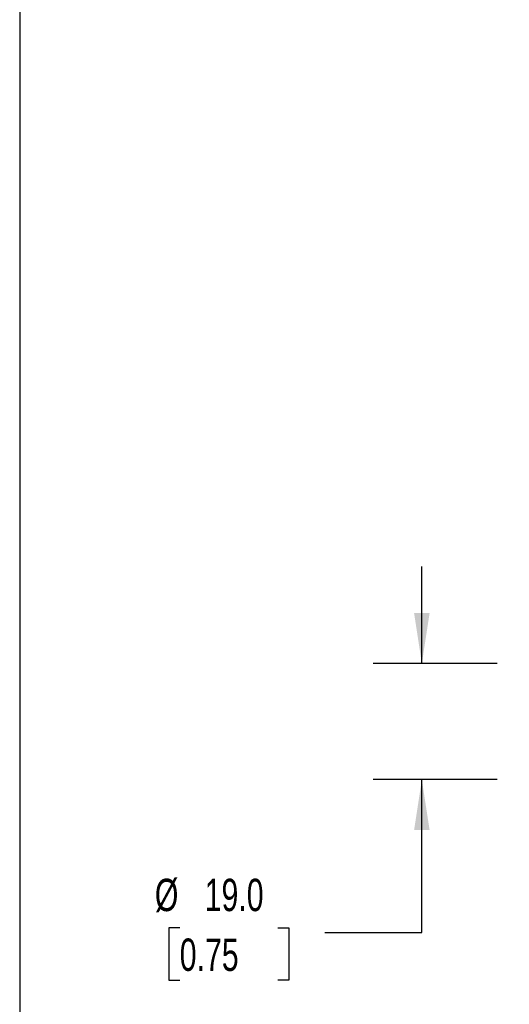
# Model space of a CAD drawing. Header units: millimetres. Extents: x 16 to 683, y 16 to 524.
# Tile 2 of 22: x 16 to 96, y 160 to 321. Entities that reach past the tile are written whole.
import ezdxf

# ---------------------------------------------------------------- set-up
doc = ezdxf.new("R2010")
doc.units = ezdxf.units.MM
doc.header["$LTSCALE"] = 2.5
doc.layers.add('DIMENSIONS', color=140, linetype='Continuous', lineweight=25)
doc.layers.add('TEXT', color=140, linetype='Continuous', lineweight=25)
doc.styles.add('SLDTEXTSTYLE0', font='TXT', dxfattribs={"width": 0.7})
doc.dimstyles.new('SLDDIMSTYLE1', dxfattribs={"dimtxt": 5.39502, "dimasz": 8.255, "dimexe": 0, "dimexo": 0.0625, "dimgap": 1.348755, "dimtad": 0, "dimtih": 1, "dimtoh": 1, "dimrnd": 1e-09, "dimzin": 4, "dimdsep": 46, "dimtxsty": 'SLDTEXTSTYLE0', "dimsah": 1, "dimcen": 0.09, "dimadec": 0, "dimazin": 1, "dimtfac": 1, "dimtmove": 0, "dimatfit": 0, "dimfxl": 0, "dimfrac": 2, "dimtolj": 1, "dimtzin": 12, "dimarcsym": 0})

# ---------------------------------------------------------------- blocks, each defined once
blk = doc.blocks.new('_D_1')
at = {"layer": 'DIMENSIONS'}
for p, q in [((81.67, 215.98), (81.67, 231.86)), ((94.01, 215.98), (73.73, 215.98)), ((94.01, 196.98), (73.73, 196.98)), ((81.67, 171.98), (81.67, 196.98)), ((42.06, 172.74), (40.25, 172.74)), ((40.25, 172.74), (40.25, 164.17)), ((58.1, 172.74), (59.91, 172.74)), ((59.91, 172.74), (59.91, 164.17)), ((65.79, 171.98), (81.67, 171.98)), ((40.25, 164.17), (42.06, 164.17)), ((59.91, 164.17), (58.1, 164.17))]:
    blk.add_line(p, q, dxfattribs=at)
for points in [[(81.67, 215.98), (82.94, 224.24), (80.4, 224.24)], [(81.67, 196.98), (80.4, 188.73), (82.94, 188.73)]]:
    blk.add_solid(points, dxfattribs=at)
at = {"layer": 'DIMENSIONS', "char_height": 5.292, "attachment_point": 1, "style": 'SLDTEXTSTYLE0'}
for s, insert in [('%%c', (37.99, 180.77)), ('19.0', (46.14, 180.77)), ('0.75', (42.06, 170.99))]:
    blk.add_mtext(s, dxfattribs=dict(at, insert=insert))

msp = doc.modelspace()

# ---------------------------------------------------------------- linework, layer by layer
at = {"layer": 'TEXT'}
msp.add_line((15.875, 523.875), (15.875, 15.875), dxfattribs=at)

# ---------------------------------------------------------------- dimensions: what is measured, and where the dimension line sits
at = {"layer": 'DIMENSIONS'}
dim = msp.add_linear_dim(base=(81.668, 196.983), p1=(97.187, 215.983), p2=(97.187, 196.983), angle=90, text='%%c<>', dimstyle='SLDDIMSTYLE1', dxfattribs=at)
dim.commit()
dim.dimension.update_dxf_attribs({"geometry": '_D_1', "text_midpoint": (81.668, 171.983), "dimtype": 160})

doc.saveas('drawing.dxf')
